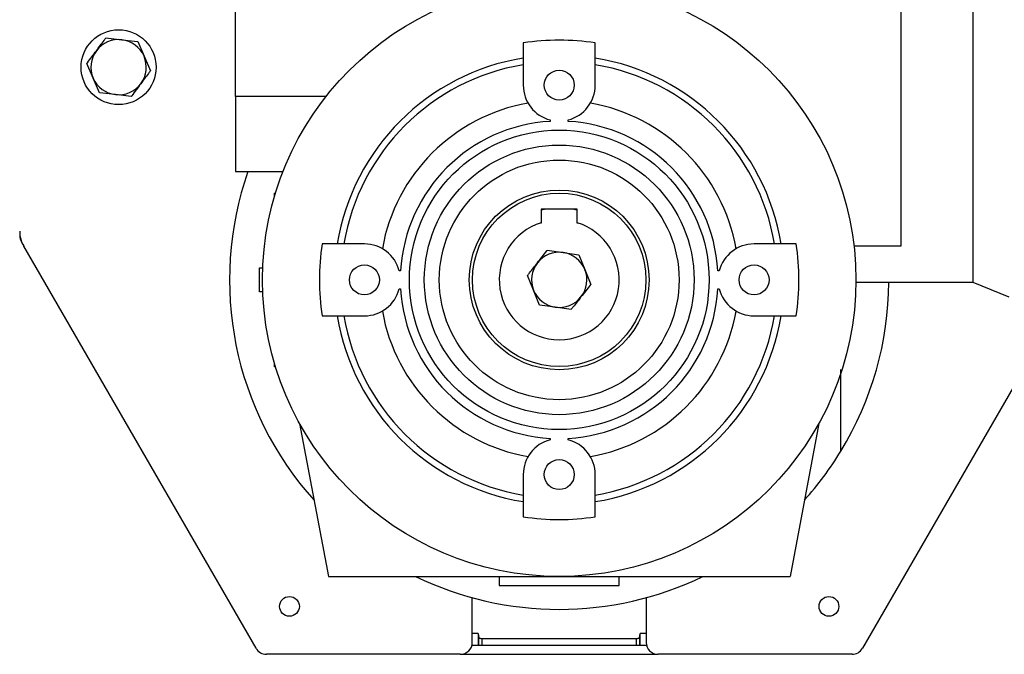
# Model space of a CAD drawing. Header units: millimetres. Extents: x 0 to 420, y 0 to 297.
# Tile 8 of 18: x 124 to 153, y 195 to 214. Entities that reach past the tile are written whole.
import ezdxf

# ---------------------------------------------------------------- set-up
doc = ezdxf.new("R2010")
doc.units = ezdxf.units.MM

msp = doc.modelspace()

# ---------------------------------------------------------------- linework, layer by layer
at = {"color": 7, "linetype": 'Continuous', "lineweight": 25}
for p, q in [((150.395, 222.0665), (150.395, 207.0168)), ((152.5457, 222.0665), (152.5457, 205.9363)), ((130.5011, 211.4922), (130.5011, 216.5105)), ((126.6281, 213.2476), (127.1025, 213.192)), ((127.1025, 213.192), (127.5768, 213.1365)), ((127.5768, 213.1365), (127.7659, 212.6979)), ((139.1039, 213.0958), (139.1039, 211.8328)), ((141.2546, 211.8328), (141.2546, 213.0958)), ((127.7659, 212.6979), (127.9549, 212.2594)), ((126.2466, 212.043), (126.0576, 212.4815)), ((126.4357, 211.6044), (126.2466, 212.043)), ((126.91, 211.5489), (126.4357, 211.6044)), ((127.3844, 211.4933), (126.91, 211.5489)), ((133.2058, 211.4922), (130.5011, 211.4922)), ((130.5011, 211.4922), (130.5011, 209.2519)), ((139.9104, 210.7916), (139.9104, 210.7498)), ((140.4481, 210.7498), (140.4481, 210.7916)), ((130.5011, 209.2519), (131.922, 209.2519)), ((131.6661, 208.6067), (131.6968, 208.6067)), ((131.6661, 208.5043), (131.6661, 208.6067)), ((140.7169, 208.1228), (139.6416, 208.1228)), ((139.6416, 208.1228), (139.6416, 207.7177)), ((139.7882, 208.1228), (139.6416, 208.0904)), ((140.7169, 208.0904), (140.5702, 208.1228)), ((140.7169, 207.7177), (140.7169, 208.1228)), ((139.6416, 207.6959), (139.6416, 207.7177)), ((140.7169, 207.7177), (140.7169, 207.6959)), ((124.0491, 207.3676), (124.0542, 207.3676)), ((124.1256, 207.1013), (124.1211, 207.0987)), ((124.1211, 207.0987), (124.1691, 207.0155)), ((131.1145, 194.9857), (124.1691, 207.0155)), ((134.3544, 207.0833), (133.0914, 207.0833)), ((147.2671, 207.0833), (146.004, 207.0833)), ((150.395, 207.0168), (148.9933, 207.0168)), ((139.8225, 206.894), (140.2953, 206.827)), ((140.2953, 206.827), (140.7682, 206.76)), ((140.7682, 206.76), (140.9465, 206.317)), ((131.2225, 206.3664), (131.3149, 206.3664)), ((131.2225, 205.6495), (131.2225, 206.3664)), ((135.4374, 206.2768), (135.3956, 206.2768)), ((139.4119, 205.699), (139.2335, 206.142)), ((140.9465, 206.317), (141.1249, 205.8739)), ((144.9628, 206.2768), (144.921, 206.2768)), ((149.0505, 205.9363), (152.5457, 205.9363)), ((152.5457, 205.9363), (153.621, 205.5018)), ((131.3149, 205.6495), (131.2225, 205.6495)), ((135.3956, 205.7391), (135.4374, 205.7391)), ((139.5903, 205.256), (139.4119, 205.699)), ((144.921, 205.7391), (144.9628, 205.7391)), ((140.0631, 205.189), (139.5903, 205.256)), ((140.536, 205.122), (140.0631, 205.189)), ((133.0914, 204.9326), (134.3544, 204.9326)), ((146.004, 204.9326), (147.2671, 204.9326)), ((131.6661, 203.4092), (131.6661, 203.5117)), ((154.1176, 203.4272), (149.2439, 194.9857)), ((131.6968, 203.4092), (131.6661, 203.4092)), ((148.6028, 200.8883), (148.6028, 203.3257)), ((132.4168, 201.7126), (133.2791, 197.1364)), ((147.9416, 201.7126), (147.0794, 197.1364)), ((139.9104, 201.2662), (139.9104, 201.2244)), ((140.4481, 201.2244), (140.4481, 201.2662)), ((139.1039, 200.1832), (139.1039, 198.9201)), ((141.2546, 198.9201), (141.2546, 200.1832)), ((133.2791, 197.1364), (147.0794, 197.1364)), ((138.387, 197.1364), (138.387, 196.8676)), ((141.9715, 196.8676), (141.9715, 197.1364)), ((138.387, 196.8676), (141.9715, 196.8676)), ((137.5805, 195.1649), (137.5805, 196.4994)), ((142.778, 196.4994), (142.778, 195.1649)), ((137.7597, 195.4251), (137.5805, 195.4251)), ((137.7597, 195.4251), (137.7754, 195.2961)), ((137.7597, 195.4251), (137.7597, 195.0753)), ((137.7754, 195.0753), (137.7754, 195.2961)), ((137.865, 195.2834), (142.4935, 195.2834)), ((137.865, 195.2834), (137.865, 195.0753)), ((142.4935, 195.0753), (142.4935, 195.2834)), ((142.5831, 195.2961), (142.5987, 195.4251)), ((142.5831, 195.2961), (142.5831, 195.0753)), ((142.778, 195.4251), (142.5987, 195.4251)), ((142.5987, 195.0753), (142.5987, 195.4251)), ((137.5691, 195.0753), (142.7894, 195.0753)), ((137.222, 194.8065), (131.425, 194.8065)), ((137.222, 194.8065), (143.1364, 194.8065)), ((148.9335, 194.8065), (143.1364, 194.8065))]:
    msp.add_line(p, q, dxfattribs=at)
for centre, radius in [((140.1792, 206.008), 8.8716), ((127.0063, 212.3704), 1.1202), ((140.1792, 211.8328), 0.4481), ((140.1792, 206.008), 4.4806), ((140.1792, 206.008), 4.0325), ((140.1792, 206.008), 3.5845), ((140.1792, 206.008), 2.6884), ((140.1792, 206.008), 2.5923), ((134.3544, 206.008), 0.4481), ((146.004, 206.008), 0.4481), ((140.1792, 200.1832), 0.4481), ((132.1141, 196.2403), 0.2957), ((148.2443, 196.2403), 0.2957)]:
    msp.add_circle(centre, radius, dxfattribs=at)
for centre, radius, start, end in [((127.0063, 212.3704), 0.8272, 83.321, 143.321), ((127.0063, 212.3704), 0.8272, 23.321, 83.321), ((140.1792, 206.008), 7.169, 81.37307, 98.62693), ((127.0063, 212.3704), 0.8272, 143.321, 203.321), ((127.0063, 212.3704), 0.8272, 323.321, 23.321), ((140.1792, 206.008), 6.7209, 99.2069, 170.7931), ((140.1792, 206.008), 6.7209, 9.2069, 80.7931), ((140.1792, 206.008), 6.5252, 99.48553, 170.51447), ((140.1792, 206.008), 6.5252, 9.48553, 80.51447), ((127.0063, 212.3704), 0.8272, 203.321, 263.321), ((127.0063, 212.3704), 0.8272, 263.321, 323.321), ((140.1792, 211.8328), 1.0753, 180, 255.52249), ((140.1792, 211.8328), 1.0753, 284.47751, 0), ((140.1792, 206.008), 5.3691, 99.99215, 170.00785), ((140.1792, 206.008), 5.3691, 9.99215, 80.00785), ((140.1792, 206.008), 4.7494, 93.24489, 176.75511), ((140.1792, 206.008), 4.7494, 3.24489, 86.75511), ((140.1792, 206.008), 9.8573, 160.78639, 221.96133), ((140.1792, 206.008), 1.7922, 107.4576, 72.5424), ((124.9452, 207.4636), 0.8961, 180, 210), ((124.5867, 207.3676), 0.5377, 180, 210), ((140.1792, 206.008), 7.169, 171.37307, 188.62693), ((134.3544, 206.008), 1.0753, 14.47751, 90), ((146.004, 206.008), 1.0753, 90, 165.52249), ((140.1792, 206.008), 7.169, 351.37307, 8.62693), ((140.1792, 206.008), 0.8272, 81.93241, 141.93241), ((140.1792, 206.008), 0.8272, 21.93241, 81.93241), ((140.1792, 206.008), 0.8272, 141.93241, 201.93241), ((140.1792, 206.008), 0.8272, 321.93241, 21.93241), ((140.1792, 206.008), 9.8573, 328.70955, 359.5833), ((134.3544, 206.008), 1.0753, 270, 345.52249), ((140.1792, 206.008), 4.7494, 183.24489, 266.75511), ((140.1792, 206.008), 0.8272, 201.93241, 261.93241), ((140.1792, 206.008), 0.8272, 261.93241, 321.93241), ((140.1792, 206.008), 4.7494, 273.24489, 356.75511), ((146.004, 206.008), 1.0753, 194.47751, 270), ((140.1792, 206.008), 6.7209, 189.2069, 260.7931), ((140.1792, 206.008), 6.5252, 189.48553, 260.51447), ((140.1792, 206.008), 5.3691, 189.99215, 260.00785), ((140.1792, 206.008), 5.3691, 279.99215, 350.00785), ((140.1792, 206.008), 6.7209, 279.2069, 350.7931), ((140.1792, 206.008), 6.5252, 279.48553, 350.51447), ((140.1792, 200.1832), 1.0753, 104.47751, 180), ((140.1792, 200.1832), 1.0753, 0, 75.52249), ((140.1792, 206.008), 9.8573, 318.03867, 328.70955), ((140.1792, 206.008), 7.169, 261.37307, 278.62693), ((140.1792, 206.008), 9.8573, 244.15807, 295.84193), ((131.425, 195.1649), 0.3584, 210, 270), ((137.222, 195.1649), 0.3584, 270, 0), ((143.1364, 195.1649), 0.3584, 180, 270), ((148.9335, 195.1649), 0.3584, 270, 330)]:
    msp.add_arc(centre, radius, start, end, dxfattribs=at)
for points, knots in [([(126.3429, 212.8645), (126.4188, 212.9665), (126.5145, 213.095), (126.6087, 213.2215), (126.6281, 213.2476)], [0, 0, 0, 0, 0.7938143, 1, 1, 1, 1]), ([(126.0576, 212.4815), (126.0626, 212.4882), (126.1566, 212.6145), (126.2523, 212.7429), (126.3429, 212.8645)], [0, 0, 0, 0, 0.0529743, 1, 1, 1, 1]), ([(127.9549, 212.2594), (127.9355, 212.2333), (127.8413, 212.1068), (127.7456, 211.9783), (127.6697, 211.8763)], [0, 0, 0, 0, 0.2061857, 1, 1, 1, 1]), ([(127.6697, 211.8763), (127.5791, 211.7547), (127.4834, 211.6263), (127.3894, 211.5), (127.3844, 211.4933)], [0, 0, 0, 0, 0.9470257, 1, 1, 1, 1]), ([(139.528, 206.518), (139.6215, 206.6374), (139.7202, 206.7635), (139.8173, 206.8874), (139.8225, 206.894)], [0, 0, 0, 0, 0.9470257, 1, 1, 1, 1]), ([(139.2335, 206.142), (139.2536, 206.1676), (139.3508, 206.2918), (139.4496, 206.4179), (139.528, 206.518)], [0, 0, 0, 0, 0.20618569, 1, 1, 1, 1]), ([(141.1249, 205.8739), (141.1198, 205.8674), (141.0227, 205.7434), (140.924, 205.6173), (140.8305, 205.4979)], [0, 0, 0, 0, 0.0529743, 1, 1, 1, 1]), ([(140.8305, 205.4979), (140.752, 205.3978), (140.6533, 205.2717), (140.556, 205.1476), (140.536, 205.122)], [0, 0, 0, 0, 0.7938143, 1, 1, 1, 1]), ([(137.7754, 195.2961), (137.7765, 195.2946), (137.7789, 195.2917), (137.7951, 195.2879), (137.8185, 195.285), (137.8433, 195.2836), (137.8592, 195.2835), (137.865, 195.2834)], [0, 0, 0, 0, 0.2198511, 0.4397394, 0.6585463, 0.875208, 1, 1, 1, 1]), ([(142.4935, 195.2834), (142.5035, 195.2836), (142.5235, 195.2839), (142.5502, 195.286), (142.5704, 195.2893), (142.5812, 195.2928), (142.5826, 195.2952), (142.5831, 195.2961)], [0, 0, 0, 0, 0.2143712, 0.4287086, 0.6440184, 0.8614028, 1, 1, 1, 1])]:
    msp.add_open_spline(points, degree=3, knots=knots, dxfattribs=at)

doc.saveas('drawing.dxf')
